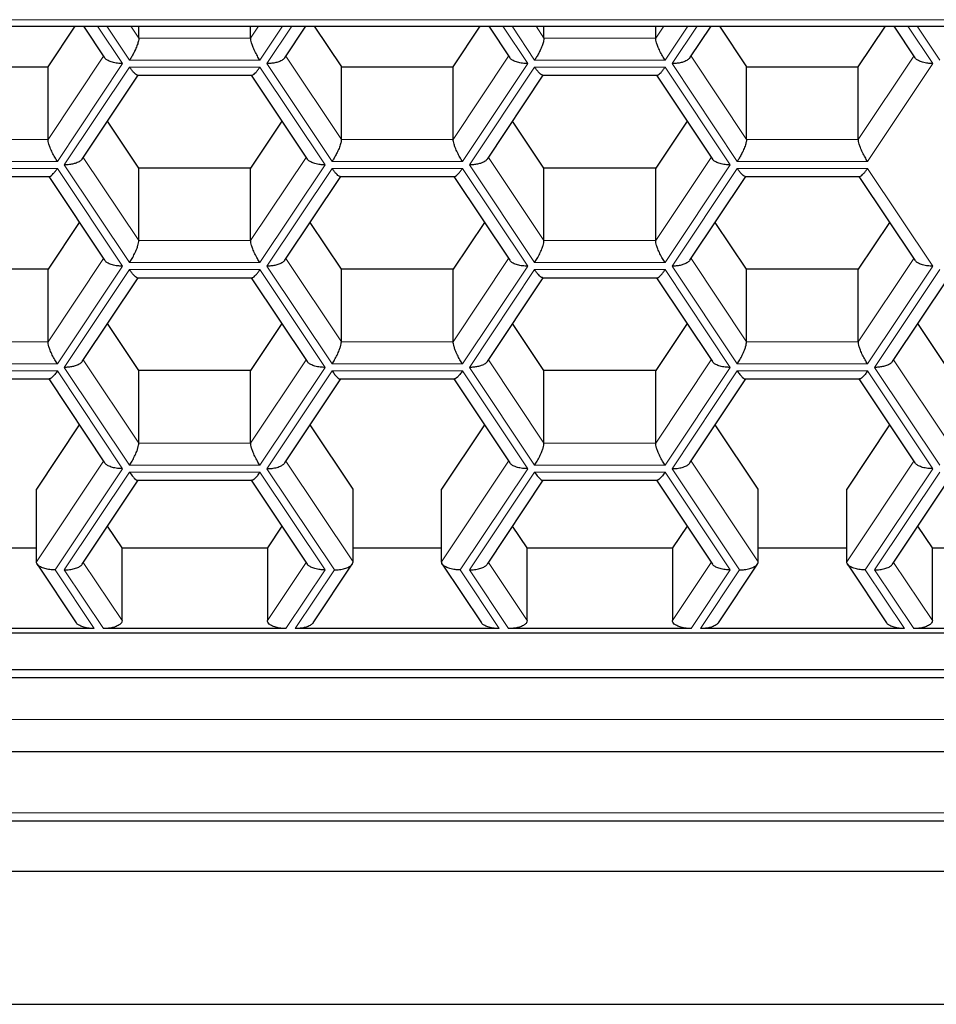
# Model space of a CAD drawing. Header units: millimetres. Extents: x 8 to 732, y 12 to 407.
# Tile 32 of 63: x 354.77 to 360.45, y 328.26 to 334.37. Entities that reach past the tile are written whole.
import ezdxf

# ---------------------------------------------------------------- set-up
doc = ezdxf.new("R2010")
doc.units = ezdxf.units.MM

msp = doc.modelspace()

# ---------------------------------------------------------------- linework, layer by layer
at = {"color": 252, "linetype": 'Continuous', "lineweight": 0}
for p, q in [((353.99, 334.3683), (387.99, 334.3683)), ((355.2529, 334.3281), (355.4077, 334.0959)), ((355.451, 334.1176), (355.3106, 334.3281)), ((355.4594, 334.3281), (355.5087, 334.2542)), ((356.2015, 334.2542), (356.2508, 334.3281)), ((356.3996, 334.3281), (356.2592, 334.1176)), ((356.3025, 334.0959), (356.4573, 334.3281)), ((357.7644, 334.3281), (357.9191, 334.0959)), ((357.9624, 334.1176), (357.8221, 334.3281)), ((357.9709, 334.3281), (358.0202, 334.2542)), ((358.713, 334.2542), (358.7622, 334.3281)), ((358.911, 334.3281), (358.7707, 334.1176)), ((358.814, 334.0959), (358.9688, 334.3281)), ((360.2758, 334.3281), (360.4306, 334.0959)), ((360.4739, 334.1176), (360.3336, 334.3281)), ((355.5087, 334.2542), (356.2015, 334.2542)), ((358.0202, 334.2542), (358.713, 334.2542)), ((354.9458, 333.6263), (355.2898, 334.1424)), ((356.2592, 334.1176), (355.451, 334.1176)), ((356.4204, 334.1424), (356.7644, 333.6263)), ((357.4572, 333.6263), (357.8013, 334.1424)), ((358.7707, 334.1176), (357.9624, 334.1176)), ((358.9318, 334.1424), (359.2759, 333.6263)), ((359.9687, 333.6263), (360.3128, 334.1424)), ((355.4077, 334.0959), (355.0035, 333.4897)), ((355.0468, 333.468), (355.451, 334.0743)), ((355.451, 334.0743), (356.2592, 334.0743)), ((356.2592, 334.0743), (356.6634, 333.468)), ((356.7067, 333.4897), (356.3025, 334.0959)), ((357.9191, 334.0959), (357.515, 333.4897)), ((357.5583, 333.468), (357.9624, 334.0743)), ((357.9624, 334.0743), (358.7707, 334.0743)), ((358.7707, 334.0743), (359.1749, 333.468)), ((359.2182, 333.4897), (358.814, 334.0959)), ((360.4306, 334.0959), (360.0265, 333.4897)), ((354.253, 333.6263), (354.9458, 333.6263)), ((356.7644, 333.6263), (357.4572, 333.6263)), ((359.2759, 333.6263), (359.9687, 333.6263)), ((355.1646, 333.5145), (355.5087, 332.9984)), ((356.2015, 332.9984), (356.5456, 333.5145)), ((357.6761, 333.5145), (358.0202, 332.9984)), ((358.713, 332.9984), (359.057, 333.5145)), ((355.0035, 333.4897), (354.1952, 333.4897)), ((354.1952, 333.4464), (355.0035, 333.4464)), ((355.0035, 333.4464), (355.4077, 332.8402)), ((355.451, 332.8618), (355.0468, 333.468)), ((356.6634, 333.468), (356.2592, 332.8618)), ((356.3025, 332.8402), (356.7067, 333.4464)), ((357.515, 333.4897), (356.7067, 333.4897)), ((356.7067, 333.4464), (357.515, 333.4464)), ((357.515, 333.4464), (357.9191, 332.8402)), ((357.9624, 332.8618), (357.5583, 333.468)), ((359.1749, 333.468), (358.7707, 332.8618)), ((358.814, 332.8402), (359.2182, 333.4464)), ((360.0265, 333.4897), (359.2182, 333.4897)), ((359.2182, 333.4464), (360.0265, 333.4464)), ((360.0265, 333.4464), (360.4306, 332.8402)), ((355.5087, 332.9984), (356.2015, 332.9984)), ((358.0202, 332.9984), (358.713, 332.9984)), ((354.9458, 332.3706), (355.2898, 332.8866)), ((355.4077, 332.8402), (355.0035, 332.234)), ((356.2592, 332.8618), (355.451, 332.8618)), ((356.7067, 332.234), (356.3025, 332.8402)), ((356.4204, 332.8866), (356.7644, 332.3706)), ((357.4572, 332.3706), (357.8013, 332.8866)), ((357.9191, 332.8402), (357.515, 332.234)), ((358.7707, 332.8618), (357.9624, 332.8618)), ((359.2182, 332.234), (358.814, 332.8402)), ((358.9318, 332.8866), (359.2759, 332.3706)), ((359.9687, 332.3706), (360.3128, 332.8866)), ((360.4306, 332.8402), (360.0265, 332.234)), ((355.0468, 332.2123), (355.451, 332.8185)), ((355.451, 332.8185), (356.2592, 332.8185)), ((356.2592, 332.8185), (356.6634, 332.2123)), ((357.5583, 332.2123), (357.9624, 332.8185)), ((357.9624, 332.8185), (358.7707, 332.8185)), ((358.7707, 332.8185), (359.1749, 332.2123)), ((360.0698, 332.2123), (360.4739, 332.8185)), ((354.253, 332.3706), (354.9458, 332.3706)), ((356.7644, 332.3706), (357.4572, 332.3706)), ((359.2759, 332.3706), (359.9687, 332.3706)), ((355.0035, 332.234), (354.1952, 332.234)), ((355.1646, 332.2588), (355.5087, 331.7427)), ((356.2015, 331.7427), (356.5456, 332.2588)), ((357.515, 332.234), (356.7067, 332.234)), ((357.6761, 332.2588), (358.0202, 331.7427)), ((358.713, 331.7427), (359.057, 332.2588)), ((360.0265, 332.234), (359.2182, 332.234)), ((360.1876, 332.2588), (360.5316, 331.7427)), ((354.1952, 332.1907), (355.0035, 332.1907)), ((355.0035, 332.1907), (355.4077, 331.5844)), ((355.451, 331.6061), (355.0468, 332.2123)), ((356.6634, 332.2123), (356.2592, 331.6061)), ((356.3025, 331.5844), (356.7067, 332.1907)), ((356.7067, 332.1907), (357.515, 332.1907)), ((357.515, 332.1907), (357.9191, 331.5844)), ((357.9624, 331.6061), (357.5583, 332.2123)), ((359.1749, 332.2123), (358.7707, 331.6061)), ((358.814, 331.5844), (359.2182, 332.1907)), ((359.2182, 332.1907), (360.0265, 332.1907)), ((360.0265, 332.1907), (360.4306, 331.5844)), ((360.4739, 331.6061), (360.0698, 332.2123)), ((355.5087, 331.7427), (356.2015, 331.7427)), ((358.0202, 331.7427), (358.713, 331.7427)), ((354.8736, 331.0066), (355.2898, 331.6309)), ((356.4204, 331.6309), (356.8366, 331.0066)), ((357.3851, 331.0066), (357.8013, 331.6309)), ((358.9318, 331.6309), (359.3481, 331.0066)), ((359.8966, 331.0066), (360.3128, 331.6309)), ((355.4077, 331.5844), (354.9891, 330.9566)), ((355.0468, 330.9566), (355.451, 331.5628)), ((356.2592, 331.6061), (355.451, 331.6061)), ((355.451, 331.5628), (356.2592, 331.5628)), ((356.2592, 331.5628), (356.6634, 330.9566)), ((356.7211, 330.9566), (356.3025, 331.5844)), ((357.9191, 331.5844), (357.5005, 330.9566)), ((357.5583, 330.9566), (357.9624, 331.5628)), ((358.7707, 331.6061), (357.9624, 331.6061)), ((357.9624, 331.5628), (358.7707, 331.5628)), ((358.7707, 331.5628), (359.1749, 330.9566)), ((359.2326, 330.9566), (358.814, 331.5844)), ((360.4306, 331.5844), (360.012, 330.9566)), ((360.0698, 330.9566), (360.4739, 331.5628)), ((355.1646, 331.003), (355.4048, 330.6428)), ((356.3054, 330.6428), (356.5456, 331.003)), ((357.6761, 331.003), (357.9162, 330.6428)), ((358.8169, 330.6428), (359.057, 331.003)), ((360.1876, 331.003), (360.4277, 330.6428)), ((354.9891, 330.9566), (355.2316, 330.5928)), ((355.2893, 330.5928), (355.0468, 330.9566)), ((356.6634, 330.9566), (356.4209, 330.5928)), ((356.4786, 330.5928), (356.7211, 330.9566)), ((357.5005, 330.9566), (357.743, 330.5928)), ((357.8008, 330.5928), (357.5583, 330.9566)), ((359.1749, 330.9566), (358.9324, 330.5928)), ((358.9901, 330.5928), (359.2326, 330.9566)), ((360.012, 330.9566), (360.2545, 330.5928)), ((360.3122, 330.5928), (360.0698, 330.9566)), ((352.5675, 330.0303), (389.2804, 330.0303)), ((354.5239, 329.4508), (362.7239, 329.4508))]:
    msp.add_line(p, q, dxfattribs=at)
at = {"color": 7, "linetype": 'Continuous', "lineweight": 30}
for p, q in [((353.99, 334.3281), (387.99, 334.3281)), ((354.9458, 334.0763), (355.1136, 334.3281)), ((355.166, 334.3281), (355.2967, 334.132)), ((355.5087, 334.2542), (355.5087, 334.3281)), ((356.2015, 334.2542), (356.2015, 334.3281)), ((356.4135, 334.132), (356.5442, 334.3281)), ((356.5966, 334.3281), (356.7644, 334.0763)), ((357.4572, 334.0763), (357.6251, 334.3281)), ((357.6775, 334.3281), (357.8082, 334.132)), ((358.0202, 334.2542), (358.0202, 334.3281)), ((358.713, 334.2542), (358.713, 334.3281)), ((358.925, 334.132), (359.0556, 334.3281)), ((359.1081, 334.3281), (359.2759, 334.0763)), ((359.9687, 334.0763), (360.1366, 334.3281)), ((360.189, 334.3281), (360.3197, 334.132)), ((354.253, 334.0763), (354.9458, 334.0763)), ((354.9458, 333.6263), (354.9458, 334.0763)), ((356.7644, 333.6263), (356.7644, 334.0763)), ((356.7644, 334.0763), (357.4572, 334.0763)), ((357.4572, 333.6263), (357.4572, 334.0763)), ((359.2759, 333.6263), (359.2759, 334.0763)), ((359.2759, 334.0763), (359.9687, 334.0763)), ((359.9687, 333.6263), (359.9687, 334.0763)), ((355.1578, 333.5042), (355.5045, 334.0243)), ((355.5006, 334.0243), (356.2096, 334.0243)), ((356.2057, 334.0243), (356.5525, 333.5042)), ((357.6692, 333.5042), (358.0159, 334.0243)), ((358.0121, 334.0243), (358.7211, 334.0243)), ((358.7172, 334.0243), (359.0639, 333.5042)), ((355.5087, 333.4484), (355.3146, 333.7395)), ((356.3956, 333.7395), (356.2015, 333.4484)), ((358.0202, 333.4484), (357.8261, 333.7395)), ((358.907, 333.7395), (358.713, 333.4484)), ((355.5087, 332.9984), (355.5087, 333.4484)), ((356.2015, 333.4484), (355.5087, 333.4484)), ((356.2015, 332.9984), (356.2015, 333.4484)), ((358.0202, 332.9984), (358.0202, 333.4484)), ((358.713, 333.4484), (358.0202, 333.4484)), ((358.713, 332.9984), (358.713, 333.4484)), ((354.2449, 333.3964), (354.9538, 333.3964)), ((354.95, 333.3964), (355.2967, 332.8763)), ((356.4135, 332.8763), (356.7602, 333.3964)), ((356.7564, 333.3964), (357.4653, 333.3964)), ((357.4615, 333.3964), (357.8082, 332.8763)), ((358.925, 332.8763), (359.2717, 333.3964)), ((359.2678, 333.3964), (359.9768, 333.3964)), ((359.9729, 333.3964), (360.3197, 332.8763)), ((355.1398, 333.1116), (354.9458, 332.8206)), ((356.7644, 332.8206), (356.5704, 333.1116)), ((357.6513, 333.1116), (357.4572, 332.8206)), ((359.2759, 332.8206), (359.0818, 333.1116)), ((360.1628, 333.1116), (359.9687, 332.8206)), ((354.9458, 332.8206), (354.253, 332.8206)), ((354.9458, 332.3706), (354.9458, 332.8206)), ((356.7644, 332.3706), (356.7644, 332.8206)), ((357.4572, 332.8206), (356.7644, 332.8206)), ((357.4572, 332.3706), (357.4572, 332.8206)), ((359.2759, 332.3706), (359.2759, 332.8206)), ((359.9687, 332.8206), (359.2759, 332.8206)), ((359.9687, 332.3706), (359.9687, 332.8206)), ((355.1578, 332.2484), (355.5045, 332.7685)), ((355.5006, 332.7685), (356.2096, 332.7685)), ((356.2057, 332.7685), (356.5525, 332.2484)), ((357.6692, 332.2484), (358.0159, 332.7685)), ((358.0121, 332.7685), (358.7211, 332.7685)), ((358.7172, 332.7685), (359.0639, 332.2484)), ((360.1807, 332.2484), (360.5274, 332.7685)), ((355.5087, 332.1927), (355.3146, 332.4838)), ((356.3956, 332.4838), (356.2015, 332.1927)), ((358.0202, 332.1927), (357.8261, 332.4838)), ((358.907, 332.4838), (358.713, 332.1927)), ((360.5316, 332.1927), (360.3376, 332.4838)), ((355.5087, 331.7427), (355.5087, 332.1927)), ((356.2015, 332.1927), (355.5087, 332.1927)), ((356.2015, 331.7427), (356.2015, 332.1927)), ((358.0202, 331.7427), (358.0202, 332.1927)), ((358.713, 332.1927), (358.0202, 332.1927)), ((358.713, 331.7427), (358.713, 332.1927)), ((354.2449, 332.1407), (354.9538, 332.1407)), ((354.95, 332.1407), (355.2967, 331.6206)), ((356.4135, 331.6206), (356.7602, 332.1407)), ((356.7564, 332.1407), (357.4653, 332.1407)), ((357.4615, 332.1407), (357.8082, 331.6206)), ((358.925, 331.6206), (359.2717, 332.1407)), ((359.2679, 332.1407), (359.9768, 332.1407)), ((359.9729, 332.1407), (360.3197, 331.6206)), ((355.1398, 331.8559), (354.8736, 331.4566)), ((356.8366, 331.4566), (356.5704, 331.8559)), ((357.6513, 331.8559), (357.3851, 331.4566)), ((359.3481, 331.4566), (359.0818, 331.8559)), ((360.1628, 331.8559), (359.8966, 331.4566)), ((355.1578, 330.9927), (355.5045, 331.5128)), ((355.5006, 331.5128), (356.2096, 331.5128)), ((356.2057, 331.5128), (356.5525, 330.9927)), ((357.6692, 330.9927), (358.0159, 331.5128)), ((358.0121, 331.5128), (358.721, 331.5128)), ((358.7172, 331.5128), (359.0639, 330.9927)), ((360.1807, 330.9927), (360.5274, 331.5128)), ((354.8736, 331.0066), (354.8736, 331.4566)), ((356.8366, 331.0066), (356.8366, 331.4566)), ((357.3851, 331.0066), (357.3851, 331.4566)), ((359.3481, 331.0066), (359.3481, 331.4566)), ((359.8966, 331.0066), (359.8966, 331.4566)), ((355.4048, 331.0928), (355.3146, 331.228)), ((356.3956, 331.228), (356.3054, 331.0928)), ((357.9162, 331.0928), (357.8261, 331.228)), ((358.907, 331.228), (358.8169, 331.0928)), ((360.4277, 331.0928), (360.3376, 331.228)), ((354.3251, 331.0928), (354.8736, 331.0928)), ((355.4048, 330.6428), (355.4048, 331.0928)), ((355.4048, 331.0928), (356.3054, 331.0928)), ((356.3054, 331.0928), (356.3054, 330.6428)), ((356.8366, 331.0928), (357.3851, 331.0928)), ((357.9162, 330.6428), (357.9162, 331.0928)), ((357.9162, 331.0928), (358.8169, 331.0928)), ((358.8169, 331.0928), (358.8169, 330.6428)), ((359.3481, 331.0928), (359.8966, 331.0928)), ((360.4277, 330.6428), (360.4277, 331.0928)), ((360.4277, 331.0928), (361.3284, 331.0928)), ((354.8781, 330.9927), (355.1206, 330.629)), ((356.5896, 330.629), (356.8321, 330.9927)), ((357.3896, 330.9927), (357.6321, 330.629)), ((359.1011, 330.629), (359.3435, 330.9927)), ((359.9011, 330.9927), (360.1436, 330.629)), ((355.2316, 330.5928), (353.9672, 330.5928)), ((356.4209, 330.5928), (355.2893, 330.5928)), ((357.743, 330.5928), (356.4786, 330.5928)), ((358.9324, 330.5928), (357.8008, 330.5928)), ((360.2545, 330.5928), (358.9901, 330.5928)), ((361.4439, 330.5928), (360.3122, 330.5928)), ((352.5675, 330.5669), (389.2804, 330.5669)), ((352.5675, 330.3401), (389.2804, 330.3401)), ((352.5675, 330.2901), (389.2804, 330.2901)), ((352.5675, 329.8303), (389.2804, 329.8303)), ((354.5239, 329.4008), (362.7239, 329.4008)), ((362.8239, 329.0876), (354.4239, 329.0876)), ((353.99, 328.2635), (387.99, 328.2635))]:
    msp.add_line(p, q, dxfattribs=at)
for points, knots in [([(355.5087, 334.2542), (355.5082, 334.2489), (355.5073, 334.2377), (355.4997, 334.2127), (355.4888, 334.1857), (355.4761, 334.1598), (355.4636, 334.1372), (355.4551, 334.124), (355.451, 334.1176)], [0, 0, 0, 0, 0.164246, 0.345459, 0.540351, 0.697885, 0.852929, 1, 1, 1, 1]), ([(356.2592, 334.1176), (356.2539, 334.1259), (356.243, 334.1431), (356.2274, 334.1727), (356.215, 334.2007), (356.2069, 334.224), (356.2023, 334.2418), (356.2018, 334.2502), (356.2015, 334.2542)], [0, 0, 0, 0, 0.188567, 0.387635, 0.585566, 0.733792, 0.872224, 1, 1, 1, 1]), ([(358.0202, 334.2542), (358.0197, 334.2489), (358.0188, 334.2377), (358.0112, 334.2127), (358.0002, 334.1857), (357.9876, 334.1598), (357.9751, 334.1372), (357.9666, 334.124), (357.9624, 334.1176)], [0, 0, 0, 0, 0.164246, 0.345459, 0.540351, 0.697885, 0.852929, 1, 1, 1, 1]), ([(358.7707, 334.1176), (358.7654, 334.1259), (358.7545, 334.1431), (358.7389, 334.1727), (358.7265, 334.2007), (358.7184, 334.224), (358.7138, 334.2418), (358.7132, 334.2502), (358.713, 334.2542)], [0, 0, 0, 0, 0.188567, 0.387635, 0.585566, 0.733792, 0.872224, 1, 1, 1, 1]), ([(355.4077, 334.0959), (355.397, 334.0963), (355.3751, 334.097), (355.344, 334.1033), (355.3194, 334.1128), (355.3037, 334.1229), (355.2991, 334.1295), (355.2972, 334.1322)], [0, 0, 0, 0, 0.226073, 0.464737, 0.702036, 0.879744, 1, 1, 1, 1]), ([(356.4135, 334.1321), (356.4094, 334.1275), (356.4007, 334.1177), (356.378, 334.1073), (356.3529, 334.1004), (356.3279, 334.0966), (356.3108, 334.0961), (356.3025, 334.0959)], [0, 0, 0, 0, 0.215834, 0.449322, 0.638054, 0.823803, 1, 1, 1, 1]), ([(357.9191, 334.0959), (357.9085, 334.0963), (357.8866, 334.097), (357.8554, 334.1033), (357.8309, 334.1128), (357.8152, 334.1229), (357.8106, 334.1295), (357.8087, 334.1322)], [0, 0, 0, 0, 0.226073, 0.464737, 0.702036, 0.879744, 1, 1, 1, 1]), ([(358.925, 334.1321), (358.9208, 334.1275), (358.9122, 334.1177), (358.8895, 334.1073), (358.8644, 334.1004), (358.8393, 334.0966), (358.8223, 334.0961), (358.814, 334.0959)], [0, 0, 0, 0, 0.215834, 0.449322, 0.638054, 0.823803, 1, 1, 1, 1]), ([(360.4306, 334.0959), (360.42, 334.0963), (360.3981, 334.097), (360.3669, 334.1033), (360.3424, 334.1128), (360.3267, 334.1229), (360.322, 334.1295), (360.3202, 334.1322)], [0, 0, 0, 0, 0.226073, 0.464737, 0.702036, 0.879744, 1, 1, 1, 1]), ([(355.5006, 334.0249), (355.5002, 334.0247), (355.4974, 334.0233), (355.4885, 334.0294), (355.4762, 334.0409), (355.4636, 334.056), (355.4551, 334.0683), (355.451, 334.0743)], [0, 0, 0, 0, 0.046371, 0.330318, 0.559835, 0.785726, 1, 1, 1, 1]), ([(356.2096, 334.0249), (356.21, 334.0247), (356.2128, 334.0233), (356.2217, 334.0294), (356.234, 334.0409), (356.2466, 334.056), (356.2551, 334.0683), (356.2592, 334.0743)], [0, 0, 0, 0, 0.046371, 0.330318, 0.559835, 0.785726, 1, 1, 1, 1]), ([(358.0121, 334.0249), (358.0117, 334.0247), (358.0088, 334.0233), (358, 334.0294), (357.9876, 334.0409), (357.9751, 334.056), (357.9666, 334.0683), (357.9624, 334.0743)], [0, 0, 0, 0, 0.046371, 0.330318, 0.559835, 0.785726, 1, 1, 1, 1]), ([(358.7211, 334.0249), (358.7215, 334.0247), (358.7243, 334.0233), (358.7331, 334.0294), (358.7455, 334.0409), (358.7581, 334.056), (358.7666, 334.0683), (358.7707, 334.0743)], [0, 0, 0, 0, 0.046371, 0.330318, 0.559835, 0.785726, 1, 1, 1, 1]), ([(355.0035, 333.4897), (354.9982, 333.4981), (354.9872, 333.5152), (354.9717, 333.5448), (354.9593, 333.5728), (354.9511, 333.5962), (354.9466, 333.614), (354.946, 333.6223), (354.9458, 333.6263)], [0, 0, 0, 0, 0.188567, 0.387635, 0.585566, 0.733792, 0.872224, 1, 1, 1, 1]), ([(356.7644, 333.6263), (356.764, 333.621), (356.7631, 333.6098), (356.7555, 333.5848), (356.7445, 333.5578), (356.7319, 333.532), (356.7194, 333.5094), (356.7108, 333.4961), (356.7067, 333.4897)], [0, 0, 0, 0, 0.164246, 0.345459, 0.540351, 0.697885, 0.852929, 1, 1, 1, 1]), ([(357.515, 333.4897), (357.5097, 333.4981), (357.4987, 333.5152), (357.4832, 333.5448), (357.4708, 333.5728), (357.4626, 333.5962), (357.4581, 333.614), (357.4575, 333.6223), (357.4572, 333.6263)], [0, 0, 0, 0, 0.188567, 0.387635, 0.585566, 0.733792, 0.872224, 1, 1, 1, 1]), ([(359.2759, 333.6263), (359.2755, 333.621), (359.2745, 333.6098), (359.267, 333.5848), (359.256, 333.5578), (359.2433, 333.532), (359.2308, 333.5094), (359.2223, 333.4961), (359.2182, 333.4897)], [0, 0, 0, 0, 0.164246, 0.345459, 0.540351, 0.697885, 0.852929, 1, 1, 1, 1]), ([(360.0265, 333.4897), (360.0211, 333.4981), (360.0102, 333.5152), (359.9946, 333.5448), (359.9822, 333.5728), (359.9741, 333.5962), (359.9695, 333.614), (359.969, 333.6223), (359.9687, 333.6263)], [0, 0, 0, 0, 0.1885671, 0.3876354, 0.5855659, 0.7337917, 0.8722242, 1, 1, 1, 1]), ([(355.1578, 333.5043), (355.1536, 333.4996), (355.145, 333.4899), (355.1223, 333.4794), (355.0972, 333.4726), (355.0721, 333.4687), (355.0551, 333.4683), (355.0468, 333.468)], [0, 0, 0, 0, 0.215834, 0.449322, 0.638054, 0.823803, 1, 1, 1, 1]), ([(356.6634, 333.468), (356.6528, 333.4684), (356.6309, 333.4692), (356.5997, 333.4754), (356.5752, 333.4849), (356.5594, 333.495), (356.5548, 333.5017), (356.553, 333.5043)], [0, 0, 0, 0, 0.226073, 0.464737, 0.702036, 0.879744, 1, 1, 1, 1]), ([(357.6693, 333.5043), (357.6651, 333.4996), (357.6565, 333.4899), (357.6338, 333.4794), (357.6086, 333.4726), (357.5836, 333.4687), (357.5666, 333.4683), (357.5583, 333.468)], [0, 0, 0, 0, 0.215834, 0.449322, 0.638054, 0.823803, 1, 1, 1, 1]), ([(359.1749, 333.468), (359.1642, 333.4684), (359.1423, 333.4692), (359.1112, 333.4754), (359.0867, 333.4849), (359.0709, 333.495), (359.0663, 333.5017), (359.0645, 333.5043)], [0, 0, 0, 0, 0.226073, 0.464737, 0.702036, 0.879744, 1, 1, 1, 1]), ([(354.9538, 333.397), (354.9543, 333.3968), (354.9571, 333.3954), (354.9659, 333.4015), (354.9783, 333.4131), (354.9909, 333.4281), (354.9994, 333.4404), (355.0035, 333.4464)], [0, 0, 0, 0, 0.046371, 0.330318, 0.559835, 0.785726, 1, 1, 1, 1]), ([(356.7564, 333.397), (356.756, 333.3968), (356.7531, 333.3954), (356.7443, 333.4015), (356.7319, 333.4131), (356.7193, 333.4281), (356.7108, 333.4404), (356.7067, 333.4464)], [0, 0, 0, 0, 0.0463715, 0.3303177, 0.5598355, 0.7857261, 1, 1, 1, 1]), ([(357.4653, 333.397), (357.4657, 333.3968), (357.4686, 333.3954), (357.4774, 333.4015), (357.4898, 333.4131), (357.5023, 333.4281), (357.5108, 333.4404), (357.515, 333.4464)], [0, 0, 0, 0, 0.0463715, 0.3303177, 0.5598355, 0.7857261, 1, 1, 1, 1]), ([(359.2678, 333.397), (359.2674, 333.3968), (359.2646, 333.3954), (359.2558, 333.4015), (359.2434, 333.4131), (359.2308, 333.4281), (359.2223, 333.4404), (359.2182, 333.4464)], [0, 0, 0, 0, 0.046371, 0.330318, 0.559835, 0.785726, 1, 1, 1, 1]), ([(359.9768, 333.397), (359.9772, 333.3968), (359.9801, 333.3954), (359.9889, 333.4015), (360.0012, 333.4131), (360.0138, 333.4281), (360.0223, 333.4404), (360.0265, 333.4464)], [0, 0, 0, 0, 0.046371, 0.330318, 0.559835, 0.785726, 1, 1, 1, 1]), ([(355.451, 332.8618), (355.4563, 332.8702), (355.4672, 332.8874), (355.4828, 332.917), (355.4952, 332.945), (355.5033, 332.9683), (355.5079, 332.9861), (355.5084, 332.9944), (355.5087, 332.9984)], [0, 0, 0, 0, 0.188567, 0.387635, 0.585566, 0.733792, 0.872224, 1, 1, 1, 1]), ([(356.2592, 332.8618), (356.2539, 332.8702), (356.243, 332.8874), (356.2274, 332.917), (356.215, 332.945), (356.2069, 332.9683), (356.2023, 332.9861), (356.2018, 332.9944), (356.2015, 332.9984)], [0, 0, 0, 0, 0.188567, 0.387635, 0.585566, 0.733792, 0.872224, 1, 1, 1, 1]), ([(357.9624, 332.8618), (357.9678, 332.8702), (357.9787, 332.8874), (357.9942, 332.917), (358.0066, 332.945), (358.0148, 332.9683), (358.0193, 332.9861), (358.0199, 332.9944), (358.0202, 332.9984)], [0, 0, 0, 0, 0.188567, 0.387635, 0.585566, 0.733792, 0.872224, 1, 1, 1, 1]), ([(358.7707, 332.8618), (358.7654, 332.8702), (358.7545, 332.8874), (358.7389, 332.917), (358.7265, 332.945), (358.7184, 332.9683), (358.7138, 332.9861), (358.7132, 332.9944), (358.713, 332.9984)], [0, 0, 0, 0, 0.188567, 0.387635, 0.585566, 0.733792, 0.872224, 1, 1, 1, 1]), ([(355.4077, 332.8402), (355.397, 332.8405), (355.3751, 332.8413), (355.344, 332.8476), (355.3194, 332.857), (355.3037, 332.8672), (355.2991, 332.8738), (355.2972, 332.8765)], [0, 0, 0, 0, 0.226073, 0.464737, 0.702036, 0.879744, 1, 1, 1, 1]), ([(356.4135, 332.8764), (356.4094, 332.8717), (356.4007, 332.862), (356.378, 332.8516), (356.3529, 332.8447), (356.3279, 332.8409), (356.3108, 332.8404), (356.3025, 332.8402)], [0, 0, 0, 0, 0.215834, 0.449322, 0.638054, 0.823803, 1, 1, 1, 1]), ([(357.9191, 332.8402), (357.9085, 332.8405), (357.8866, 332.8413), (357.8554, 332.8476), (357.8309, 332.857), (357.8152, 332.8672), (357.8106, 332.8738), (357.8087, 332.8765)], [0, 0, 0, 0, 0.226073, 0.464737, 0.702036, 0.879744, 1, 1, 1, 1]), ([(358.925, 332.8764), (358.9208, 332.8717), (358.9122, 332.862), (358.8895, 332.8516), (358.8644, 332.8447), (358.8393, 332.8409), (358.8223, 332.8404), (358.814, 332.8402)], [0, 0, 0, 0, 0.215834, 0.449322, 0.638054, 0.823803, 1, 1, 1, 1]), ([(360.4306, 332.8402), (360.42, 332.8405), (360.3981, 332.8413), (360.3669, 332.8476), (360.3424, 332.857), (360.3267, 332.8672), (360.322, 332.8738), (360.3202, 332.8765)], [0, 0, 0, 0, 0.226073, 0.464737, 0.702036, 0.879744, 1, 1, 1, 1]), ([(355.5006, 332.7692), (355.5002, 332.769), (355.4974, 332.7675), (355.4885, 332.7736), (355.4762, 332.7852), (355.4636, 332.8002), (355.4551, 332.8125), (355.451, 332.8185)], [0, 0, 0, 0, 0.046371, 0.330318, 0.559835, 0.785726, 1, 1, 1, 1]), ([(356.2096, 332.7692), (356.21, 332.769), (356.2128, 332.7675), (356.2217, 332.7736), (356.234, 332.7852), (356.2466, 332.8002), (356.2551, 332.8125), (356.2592, 332.8185)], [0, 0, 0, 0, 0.0463715, 0.3303177, 0.5598355, 0.7857261, 1, 1, 1, 1]), ([(358.0121, 332.7692), (358.0117, 332.769), (358.0088, 332.7675), (358, 332.7736), (357.9876, 332.7852), (357.9751, 332.8002), (357.9666, 332.8125), (357.9624, 332.8185)], [0, 0, 0, 0, 0.046371, 0.330318, 0.559835, 0.785726, 1, 1, 1, 1]), ([(358.7211, 332.7692), (358.7215, 332.769), (358.7243, 332.7675), (358.7331, 332.7736), (358.7455, 332.7852), (358.7581, 332.8002), (358.7666, 332.8125), (358.7707, 332.8185)], [0, 0, 0, 0, 0.046371, 0.330318, 0.559835, 0.785726, 1, 1, 1, 1]), ([(355.0035, 332.234), (354.9982, 332.2423), (354.9872, 332.2595), (354.9717, 332.2891), (354.9593, 332.3171), (354.9511, 332.3404), (354.9466, 332.3582), (354.946, 332.3666), (354.9458, 332.3706)], [0, 0, 0, 0, 0.188567, 0.387635, 0.585566, 0.733792, 0.872224, 1, 1, 1, 1]), ([(356.7067, 332.234), (356.712, 332.2423), (356.723, 332.2595), (356.7385, 332.2891), (356.7509, 332.3171), (356.7591, 332.3404), (356.7636, 332.3582), (356.7642, 332.3666), (356.7644, 332.3706)], [0, 0, 0, 0, 0.188567, 0.387635, 0.585566, 0.733792, 0.872224, 1, 1, 1, 1]), ([(357.515, 332.234), (357.5097, 332.2423), (357.4987, 332.2595), (357.4832, 332.2891), (357.4708, 332.3171), (357.4626, 332.3404), (357.4581, 332.3582), (357.4575, 332.3666), (357.4572, 332.3706)], [0, 0, 0, 0, 0.188567, 0.387635, 0.585566, 0.733792, 0.872224, 1, 1, 1, 1]), ([(359.2182, 332.234), (359.2235, 332.2423), (359.2344, 332.2595), (359.25, 332.2891), (359.2624, 332.3171), (359.2705, 332.3404), (359.2751, 332.3582), (359.2756, 332.3666), (359.2759, 332.3706)], [0, 0, 0, 0, 0.188567, 0.387635, 0.585566, 0.733792, 0.872224, 1, 1, 1, 1]), ([(360.0265, 332.234), (360.0211, 332.2423), (360.0102, 332.2595), (359.9946, 332.2891), (359.9822, 332.3171), (359.9741, 332.3404), (359.9695, 332.3582), (359.969, 332.3666), (359.9687, 332.3706)], [0, 0, 0, 0, 0.188567, 0.387635, 0.585566, 0.733792, 0.872224, 1, 1, 1, 1]), ([(355.1578, 332.2485), (355.1536, 332.2439), (355.145, 332.2341), (355.1223, 332.2237), (355.0972, 332.2168), (355.0721, 332.213), (355.0551, 332.2125), (355.0468, 332.2123)], [0, 0, 0, 0, 0.215834, 0.449322, 0.638054, 0.823803, 1, 1, 1, 1]), ([(356.6634, 332.2123), (356.6528, 332.2127), (356.6309, 332.2134), (356.5997, 332.2197), (356.5752, 332.2292), (356.5594, 332.2393), (356.5548, 332.2459), (356.553, 332.2486)], [0, 0, 0, 0, 0.226073, 0.464737, 0.702036, 0.879744, 1, 1, 1, 1]), ([(357.6693, 332.2485), (357.6651, 332.2439), (357.6565, 332.2341), (357.6338, 332.2237), (357.6086, 332.2168), (357.5836, 332.213), (357.5666, 332.2125), (357.5583, 332.2123)], [0, 0, 0, 0, 0.2158338, 0.449322, 0.6380539, 0.8238031, 1, 1, 1, 1]), ([(359.1749, 332.2123), (359.1642, 332.2127), (359.1423, 332.2134), (359.1112, 332.2197), (359.0867, 332.2292), (359.0709, 332.2393), (359.0663, 332.2459), (359.0645, 332.2486)], [0, 0, 0, 0, 0.226073, 0.464737, 0.702036, 0.879744, 1, 1, 1, 1]), ([(360.1807, 332.2485), (360.1766, 332.2439), (360.1679, 332.2341), (360.1452, 332.2237), (360.1201, 332.2168), (360.0951, 332.213), (360.078, 332.2125), (360.0698, 332.2123)], [0, 0, 0, 0, 0.215834, 0.449322, 0.638054, 0.823803, 1, 1, 1, 1]), ([(355.0035, 332.1907), (354.9982, 332.183), (354.9872, 332.1673), (354.9718, 332.1506), (354.9601, 332.1414), (354.9554, 332.1413), (354.9538, 332.1413)], [0, 0, 0, 0, 0.27486, 0.5650268, 0.8535352, 1, 1, 1, 1]), ([(356.7067, 332.1907), (356.712, 332.183), (356.723, 332.1673), (356.7384, 332.1506), (356.7501, 332.1414), (356.7548, 332.1413), (356.7564, 332.1413)], [0, 0, 0, 0, 0.27486, 0.565027, 0.853535, 1, 1, 1, 1]), ([(357.515, 332.1907), (357.5097, 332.183), (357.4987, 332.1673), (357.4833, 332.1506), (357.4716, 332.1414), (357.4669, 332.1413), (357.4653, 332.1413)], [0, 0, 0, 0, 0.27486, 0.565027, 0.853535, 1, 1, 1, 1]), ([(359.2182, 332.1907), (359.2235, 332.183), (359.2345, 332.1673), (359.2499, 332.1506), (359.2616, 332.1414), (359.2663, 332.1413), (359.2679, 332.1413)], [0, 0, 0, 0, 0.27486, 0.565027, 0.853535, 1, 1, 1, 1]), ([(360.0265, 332.1907), (360.0211, 332.183), (360.0102, 332.1673), (359.9947, 332.1506), (359.9831, 332.1414), (359.9783, 332.1413), (359.9768, 332.1413)], [0, 0, 0, 0, 0.27486, 0.565027, 0.853535, 1, 1, 1, 1]), ([(355.451, 331.6061), (355.4563, 331.6144), (355.4672, 331.6316), (355.4828, 331.6612), (355.4952, 331.6892), (355.5033, 331.7126), (355.5079, 331.7304), (355.5084, 331.7387), (355.5087, 331.7427)], [0, 0, 0, 0, 0.188567, 0.387635, 0.585566, 0.733792, 0.872224, 1, 1, 1, 1]), ([(356.2592, 331.6061), (356.2539, 331.6144), (356.243, 331.6316), (356.2274, 331.6612), (356.215, 331.6892), (356.2069, 331.7126), (356.2023, 331.7304), (356.2018, 331.7387), (356.2015, 331.7427)], [0, 0, 0, 0, 0.188567, 0.387635, 0.585566, 0.733792, 0.872224, 1, 1, 1, 1]), ([(357.9624, 331.6061), (357.9678, 331.6144), (357.9787, 331.6316), (357.9942, 331.6612), (358.0066, 331.6892), (358.0148, 331.7126), (358.0193, 331.7304), (358.0199, 331.7387), (358.0202, 331.7427)], [0, 0, 0, 0, 0.188567, 0.387635, 0.585566, 0.733792, 0.872224, 1, 1, 1, 1]), ([(358.7707, 331.6061), (358.7654, 331.6144), (358.7545, 331.6316), (358.7389, 331.6612), (358.7265, 331.6892), (358.7184, 331.7126), (358.7138, 331.7304), (358.7132, 331.7387), (358.713, 331.7427)], [0, 0, 0, 0, 0.188567, 0.387635, 0.585566, 0.733792, 0.872224, 1, 1, 1, 1]), ([(355.4077, 331.5844), (355.397, 331.5848), (355.3751, 331.5856), (355.344, 331.5918), (355.3194, 331.6013), (355.3037, 331.6114), (355.2991, 331.6181), (355.2972, 331.6207)], [0, 0, 0, 0, 0.226073, 0.464737, 0.702036, 0.879744, 1, 1, 1, 1]), ([(356.3025, 331.5844), (356.3132, 331.5848), (356.3351, 331.5856), (356.3662, 331.5918), (356.3908, 331.6013), (356.4065, 331.6114), (356.4111, 331.6181), (356.413, 331.6207)], [0, 0, 0, 0, 0.226073, 0.464737, 0.702036, 0.879744, 1, 1, 1, 1]), ([(357.9191, 331.5844), (357.9085, 331.5848), (357.8866, 331.5856), (357.8554, 331.5918), (357.8309, 331.6013), (357.8152, 331.6114), (357.8106, 331.6181), (357.8087, 331.6207)], [0, 0, 0, 0, 0.226073, 0.464737, 0.702036, 0.879744, 1, 1, 1, 1]), ([(358.814, 331.5844), (358.8247, 331.5848), (358.8465, 331.5856), (358.8777, 331.5918), (358.9022, 331.6013), (358.918, 331.6114), (358.9226, 331.6181), (358.9244, 331.6207)], [0, 0, 0, 0, 0.226073, 0.464737, 0.702036, 0.879744, 1, 1, 1, 1]), ([(360.4306, 331.5844), (360.42, 331.5848), (360.3981, 331.5856), (360.3669, 331.5918), (360.3424, 331.6013), (360.3267, 331.6114), (360.322, 331.6181), (360.3202, 331.6207)], [0, 0, 0, 0, 0.226073, 0.464737, 0.702036, 0.879744, 1, 1, 1, 1]), ([(355.451, 331.5628), (355.4563, 331.5552), (355.4672, 331.5395), (355.4827, 331.5227), (355.4943, 331.5135), (355.4991, 331.5134), (355.5006, 331.5134)], [0, 0, 0, 0, 0.27486, 0.565027, 0.853535, 1, 1, 1, 1]), ([(356.2592, 331.5628), (356.2539, 331.5552), (356.243, 331.5395), (356.2275, 331.5227), (356.2159, 331.5135), (356.2111, 331.5134), (356.2096, 331.5134)], [0, 0, 0, 0, 0.27486, 0.565027, 0.853535, 1, 1, 1, 1]), ([(357.9624, 331.5628), (357.9678, 331.5552), (357.9787, 331.5395), (357.9941, 331.5227), (358.0058, 331.5135), (358.0105, 331.5134), (358.0121, 331.5134)], [0, 0, 0, 0, 0.27486, 0.565027, 0.853535, 1, 1, 1, 1]), ([(358.7707, 331.5628), (358.7654, 331.5552), (358.7544, 331.5395), (358.739, 331.5227), (358.7273, 331.5135), (358.7226, 331.5134), (358.721, 331.5134)], [0, 0, 0, 0, 0.27486, 0.5650268, 0.8535352, 1, 1, 1, 1]), ([(354.9891, 330.9566), (354.9784, 330.9569), (354.9565, 330.9577), (354.9255, 330.964), (354.9006, 330.9734), (354.8844, 330.9845), (354.8752, 330.9955), (354.8741, 331.003), (354.8736, 331.0066)], [0, 0, 0, 0, 0.188567, 0.387635, 0.585566, 0.733792, 0.872224, 1, 1, 1, 1]), ([(356.7211, 330.9566), (356.7318, 330.9569), (356.7537, 330.9577), (356.7847, 330.964), (356.8096, 330.9734), (356.8258, 330.9845), (356.835, 330.9955), (356.8361, 331.003), (356.8366, 331.0066)], [0, 0, 0, 0, 0.1885671, 0.3876354, 0.5855659, 0.7337917, 0.8722242, 1, 1, 1, 1]), ([(357.5005, 330.9566), (357.4899, 330.9569), (357.468, 330.9577), (357.4369, 330.964), (357.4121, 330.9734), (357.3958, 330.9845), (357.3867, 330.9955), (357.3856, 331.003), (357.3851, 331.0066)], [0, 0, 0, 0, 0.188567, 0.387635, 0.585566, 0.733792, 0.872224, 1, 1, 1, 1]), ([(359.2326, 330.9566), (359.2432, 330.9569), (359.2651, 330.9577), (359.2962, 330.964), (359.321, 330.9734), (359.3373, 330.9845), (359.3464, 330.9955), (359.3475, 331.003), (359.3481, 331.0066)], [0, 0, 0, 0, 0.188567, 0.387635, 0.585566, 0.733792, 0.872224, 1, 1, 1, 1]), ([(360.012, 330.9566), (360.0014, 330.9569), (359.9795, 330.9577), (359.9484, 330.964), (359.9236, 330.9734), (359.9073, 330.9845), (359.8982, 330.9955), (359.8971, 331.003), (359.8966, 331.0066)], [0, 0, 0, 0, 0.188567, 0.387635, 0.585566, 0.733792, 0.872224, 1, 1, 1, 1]), ([(355.0468, 330.9566), (355.0575, 330.9569), (355.0793, 330.9577), (355.1105, 330.964), (355.135, 330.9734), (355.1508, 330.9835), (355.1554, 330.9902), (355.1572, 330.9929)], [0, 0, 0, 0, 0.226073, 0.464737, 0.702036, 0.879744, 1, 1, 1, 1]), ([(356.6634, 330.9566), (356.6528, 330.9569), (356.6309, 330.9577), (356.5997, 330.964), (356.5752, 330.9734), (356.5594, 330.9835), (356.5548, 330.9902), (356.553, 330.9929)], [0, 0, 0, 0, 0.226073, 0.464737, 0.702036, 0.879744, 1, 1, 1, 1]), ([(357.5583, 330.9566), (357.5689, 330.9569), (357.5908, 330.9577), (357.622, 330.964), (357.6465, 330.9734), (357.6622, 330.9835), (357.6668, 330.9902), (357.6687, 330.9929)], [0, 0, 0, 0, 0.2260733, 0.4647365, 0.7020357, 0.8797437, 1, 1, 1, 1]), ([(359.1749, 330.9566), (359.1642, 330.9569), (359.1423, 330.9577), (359.1112, 330.964), (359.0867, 330.9734), (359.0709, 330.9835), (359.0663, 330.9902), (359.0645, 330.9929)], [0, 0, 0, 0, 0.226073, 0.464737, 0.702036, 0.879744, 1, 1, 1, 1]), ([(360.0698, 330.9566), (360.0804, 330.9569), (360.1023, 330.9577), (360.1334, 330.964), (360.158, 330.9734), (360.1737, 330.9835), (360.1783, 330.9902), (360.1802, 330.9929)], [0, 0, 0, 0, 0.226073, 0.464737, 0.702036, 0.879744, 1, 1, 1, 1]), ([(355.4048, 330.6428), (355.4039, 330.6382), (355.402, 330.6284), (355.3869, 330.6148), (355.3649, 330.6042), (355.3396, 330.5974), (355.3146, 330.5935), (355.2976, 330.5931), (355.2893, 330.5928)], [0, 0, 0, 0, 0.164246, 0.345459, 0.540351, 0.697885, 0.852929, 1, 1, 1, 1]), ([(356.4209, 330.5928), (356.4103, 330.5932), (356.3884, 330.594), (356.3573, 330.6003), (356.3325, 330.6097), (356.3162, 330.6208), (356.3071, 330.6317), (356.306, 330.6392), (356.3054, 330.6428)], [0, 0, 0, 0, 0.188567, 0.387635, 0.585566, 0.733792, 0.872224, 1, 1, 1, 1]), ([(357.9162, 330.6428), (357.9154, 330.6382), (357.9135, 330.6284), (357.8983, 330.6148), (357.8764, 330.6042), (357.8511, 330.5974), (357.8261, 330.5935), (357.8091, 330.5931), (357.8008, 330.5928)], [0, 0, 0, 0, 0.164246, 0.345459, 0.540351, 0.697885, 0.852929, 1, 1, 1, 1]), ([(358.9324, 330.5928), (358.9217, 330.5932), (358.8998, 330.594), (358.8688, 330.6003), (358.844, 330.6097), (358.8277, 330.6208), (358.8185, 330.6317), (358.8174, 330.6392), (358.8169, 330.6428)], [0, 0, 0, 0, 0.1885671, 0.3876354, 0.5855659, 0.7337917, 0.8722242, 1, 1, 1, 1]), ([(360.4277, 330.6428), (360.4268, 330.6382), (360.425, 330.6284), (360.4098, 330.6148), (360.3879, 330.6042), (360.3626, 330.5974), (360.3376, 330.5935), (360.3205, 330.5931), (360.3122, 330.5928)], [0, 0, 0, 0, 0.164246, 0.345459, 0.540351, 0.697885, 0.852929, 1, 1, 1, 1]), ([(355.2316, 330.5928), (355.2209, 330.5932), (355.199, 330.594), (355.1679, 330.6002), (355.1434, 330.6097), (355.1276, 330.6198), (355.123, 330.6265), (355.1211, 330.6291)], [0, 0, 0, 0, 0.226073, 0.464737, 0.702036, 0.879744, 1, 1, 1, 1]), ([(356.5896, 330.6291), (356.5855, 330.6244), (356.5768, 330.6147), (356.5541, 330.6042), (356.529, 330.5974), (356.504, 330.5935), (356.4869, 330.5931), (356.4786, 330.5928)], [0, 0, 0, 0, 0.215834, 0.449322, 0.638054, 0.823803, 1, 1, 1, 1]), ([(357.743, 330.5928), (357.7324, 330.5932), (357.7105, 330.594), (357.6794, 330.6002), (357.6548, 330.6097), (357.6391, 330.6198), (357.6345, 330.6265), (357.6326, 330.6291)], [0, 0, 0, 0, 0.226073, 0.464737, 0.702036, 0.879744, 1, 1, 1, 1]), ([(359.1011, 330.6291), (359.0969, 330.6244), (359.0883, 330.6147), (359.0656, 330.6042), (359.0405, 330.5974), (359.0154, 330.5935), (358.9984, 330.5931), (358.9901, 330.5928)], [0, 0, 0, 0, 0.215834, 0.449322, 0.638054, 0.823803, 1, 1, 1, 1]), ([(360.2545, 330.5928), (360.2439, 330.5932), (360.222, 330.594), (360.1908, 330.6002), (360.1663, 330.6097), (360.1506, 330.6198), (360.146, 330.6265), (360.1441, 330.6291)], [0, 0, 0, 0, 0.226073, 0.464737, 0.702036, 0.879744, 1, 1, 1, 1])]:
    msp.add_open_spline(points, degree=3, knots=knots, dxfattribs=at)

doc.saveas('drawing.dxf')
